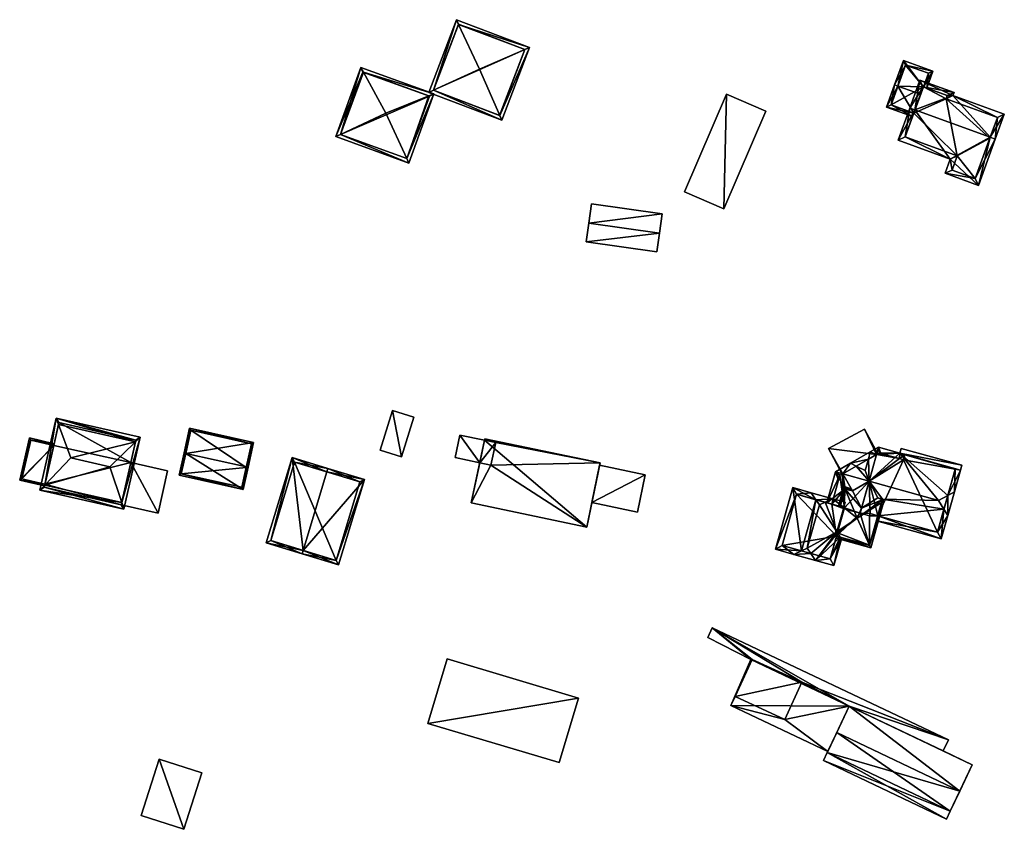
# Model space of a CAD drawing. Header units: inches. Extents: x 2528110 to 2532513, y 1151075 to 1152012.
# Tile 10 of 99: x 2529992 to 2530130, y 1151889 to 1152002. Entities that reach past the tile are written whole.
import ezdxf

# ---------------------------------------------------------------- set-up
doc = ezdxf.new("R2010")
doc.units = ezdxf.units.IN
doc.header["$MEASUREMENT"] = 0
doc.layers.add('Gebaeude Einzelhaus', color=10, linetype='Continuous')
doc.layers.add('Offenes Gebaeude', color=10, linetype='Continuous')

msp = doc.modelspace()

# ---------------------------------------------------------------- meshes
at = {"layer": 'Gebaeude Einzelhaus'}
mesh = msp.add_polyface(dxfattribs=at)
corners = [(2530052.888, 1152001.939, 397.579), (2530049.006, 1151991.765, 397.579), (2530049.656, 1151992.063, 397.795), (2530053.191, 1152001.288, 397.8), (2530056.109, 1151995.02, 399.933), (2530063.101, 1151998.043, 397.579), (2530062.444, 1151997.759, 397.8), (2530058.936, 1151988.523, 397.794), (2530059.221, 1151987.869, 397.578), (2530053.176, 1152001.294, 397.794), (2530049.653, 1151992.054, 397.791), (2530058.933, 1151988.515, 397.79), (2530062.456, 1151997.754, 397.795), (2530062.456, 1151997.754, 391.369), (2530053.176, 1152001.294, 391.369), (2530049.653, 1151992.054, 391.369), (2530058.933, 1151988.515, 391.369)]
mesh.append_faces([[corners[k] for k in face] for face in [(12, 6, 5), (11, 7, 8), (8, 7, 5), (5, 7, 12), (1, 2, 10), (1, 10, 8), (8, 10, 11), (0, 3, 9), (5, 3, 0), (5, 6, 3), (2, 0, 9), (2, 1, 0), (7, 6, 4), (7, 5, 6), (7, 8, 5), (7, 2, 8), (8, 2, 1), (7, 4, 2), (5, 3, 6), (6, 3, 4), (5, 0, 3), (0, 2, 3), (3, 2, 4), (0, 1, 2)]], dxfattribs={"color": 13})
mesh.append_faces([[corners[k] for k in face] for face in [(13, 16, 15), (13, 15, 14), (7, 16, 13), (11, 16, 7), (7, 13, 12), (15, 16, 10), (10, 16, 11), (14, 15, 2), (2, 15, 10), (9, 14, 2), (13, 14, 3), (3, 14, 9), (6, 13, 3), (12, 13, 6)]], dxfattribs={"color": 41})
mesh = msp.add_polyface(dxfattribs=at)
corners = [(2530114.719, 1151992.636, 397.755), (2530114.249, 1151992.806, 397.755), (2530113.126, 1151989.708, 396.334), (2530116.921, 1151988.863, 396.549), (2530116.751, 1151988.394, 396.334), (2530117.874, 1151991.493, 397.755), (2530118.25, 1151992.531, 397.323), (2530119.619, 1151994.729, 396.334), (2530115.488, 1151996.225, 396.334), (2530118.287, 1151992.518, 397.323), (2530118.756, 1151992.347, 397.324), (2530115.788, 1151995.585, 396.529), (2530118.979, 1151994.429, 396.53), (2530113.766, 1151990.008, 396.55), (2530118.979, 1151994.429, 389.537), (2530115.788, 1151995.585, 389.537), (2530113.766, 1151990.008, 389.537), (2530116.921, 1151988.863, 389.537), (2530118.287, 1151992.518, 389.537), (2530116.958, 1151988.85, 389.537)]
mesh.append_faces([[corners[k] for k in face] for face in [(1, 13, 2), (2, 13, 4), (4, 13, 3), (1, 0, 13), (12, 10, 9), (12, 7, 10), (12, 11, 7), (7, 11, 8), (8, 11, 1), (1, 11, 0), (6, 0, 5), (6, 8, 0), (0, 8, 1), (10, 7, 9), (9, 7, 6), (6, 7, 8), (0, 3, 5), (0, 2, 3), (3, 2, 4), (0, 1, 2)]], dxfattribs={"color": 13})
mesh.append_faces([[corners[k] for k in face] for face in [(18, 15, 14), (18, 16, 15), (18, 17, 16), (18, 19, 17), (14, 12, 18), (18, 12, 9), (16, 3, 13), (16, 17, 3), (0, 11, 13), (13, 11, 16), (16, 11, 15), (11, 14, 15), (11, 12, 14)]], dxfattribs={"color": 41})
mesh = msp.add_polyface(dxfattribs=at)
corners = [(2530036.621, 1151985.863, 398.045), (2530035.981, 1151985.563, 397.825), (2530046.228, 1151981.859, 397.825), (2530045.93, 1151982.506, 398.048), (2530043.009, 1151988.855, 400.242), (2530039.484, 1151995.253, 397.826), (2530039.85, 1151994.589, 398.076), (2530049.033, 1151991.269, 398.076), (2530049.73, 1151991.548, 397.825), (2530039.784, 1151994.613, 398.046), (2530045.928, 1151982.499, 398.045), (2530049.09, 1151991.248, 398.049), (2530049.09, 1151991.248, 391.369), (2530039.784, 1151994.613, 391.369), (2530036.621, 1151985.863, 391.369), (2530045.928, 1151982.499, 391.369)]
mesh.append_faces([[corners[k] for k in face] for face in [(6, 9, 5), (7, 6, 8), (8, 3, 11), (11, 7, 8), (8, 6, 5), (10, 3, 2), (0, 10, 2), (2, 3, 8), (9, 0, 1), (5, 9, 1), (1, 0, 2), (8, 6, 7), (7, 6, 4), (8, 5, 6), (7, 3, 8), (8, 3, 2), (7, 4, 3), (6, 0, 4), (6, 5, 0), (0, 5, 1), (0, 3, 4), (0, 2, 3), (0, 1, 2)]], dxfattribs={"color": 13})
mesh.append_faces([[corners[k] for k in face] for face in [(12, 15, 14), (12, 14, 13), (3, 15, 12), (10, 15, 3), (3, 12, 11), (14, 15, 0), (0, 15, 10), (13, 14, 9), (9, 14, 0), (12, 13, 6), (6, 13, 9), (7, 12, 6), (11, 12, 7)]], dxfattribs={"color": 41})
mesh = msp.add_polyface(dxfattribs=at)
corners = [(2530117.08, 1151989.303, 400.205), (2530114.748, 1151985.066, 397.841), (2530122.048, 1151982.421, 397.841), (2530116.375, 1151989.559, 400.205), (2530125.995, 1151978.733, 396.791), (2530121.324, 1151980.425, 396.791), (2530127.643, 1151985.475, 400.205), (2530128.346, 1151985.22, 400.205), (2530129.61, 1151988.708, 398.438), (2530122.42, 1151991.314, 398.438), (2530117.8, 1151993.491, 398.213), (2530122.581, 1151991.759, 398.213), (2530128.65, 1151988.259, 398.795), (2530121.46, 1151990.864, 398.795), (2530121.619, 1151991.305, 398.572), (2530118.25, 1151992.531, 398.57), (2530115.708, 1151985.516, 398.212), (2530123.009, 1151982.871, 398.212), (2530122.285, 1151980.875, 397.162), (2530125.545, 1151979.693, 397.162), (2530127.594, 1151985.34, 389.537), (2530125.545, 1151979.693, 389.537), (2530128.65, 1151988.259, 389.537), (2530121.46, 1151990.864, 389.537), (2530121.619, 1151991.305, 389.537), (2530118.287, 1151992.518, 397.323), (2530118.287, 1151992.518, 389.537), (2530118.25, 1151992.531, 397.323), (2530116.921, 1151988.863, 396.549), (2530115.708, 1151985.516, 389.537), (2530117.874, 1151991.493, 397.755), (2530116.921, 1151988.863, 389.537), (2530123.009, 1151982.871, 389.537), (2530122.285, 1151980.875, 389.537), (2530116.958, 1151988.85, 389.537)]
mesh.append_faces([[corners[k] for k in face] for face in [(5, 19, 4), (4, 19, 7), (7, 19, 6), (2, 18, 5), (5, 18, 19), (2, 17, 18), (0, 16, 3), (3, 16, 1), (1, 16, 2), (2, 16, 17), (11, 15, 10), (10, 15, 3), (3, 15, 0), (9, 14, 11), (11, 14, 15), (9, 13, 14), (6, 12, 7), (7, 12, 8), (8, 12, 9), (9, 12, 13), (0, 10, 3), (6, 9, 0), (0, 9, 10), (10, 9, 11), (7, 8, 6), (6, 8, 9), (6, 4, 7), (0, 2, 6), (6, 2, 4), (4, 2, 5), (3, 1, 0), (0, 1, 2)]], dxfattribs={"color": 13})
mesh.append_faces([[corners[k] for k in face] for face in [(23, 26, 24), (23, 34, 26), (34, 29, 31), (23, 32, 34), (34, 32, 29), (32, 21, 33), (23, 20, 32), (32, 20, 21), (23, 22, 20), (19, 18, 21), (21, 18, 33), (18, 32, 33), (18, 17, 32), (17, 16, 32), (32, 16, 29), (29, 28, 31), (30, 15, 27), (28, 0, 30), (30, 0, 15), (29, 16, 28), (28, 16, 0), (15, 25, 27), (25, 24, 26), (15, 14, 25), (25, 14, 24), (14, 23, 24), (14, 13, 23), (13, 12, 23), (23, 12, 22), (6, 20, 12), (12, 20, 22), (6, 19, 20), (20, 19, 21)]], dxfattribs={"color": 41})
mesh = msp.add_polyface(dxfattribs=at)
corners = [(2530006.011, 1151934.314, 399.998), (2529994.545, 1151936.07, 399.38), (2530006.316, 1151933.401, 399.38), (2529995.216, 1151936.764, 400), (2530004.338, 1151939.326, 403.391), (2529998.886, 1151940.563, 403.391), (2529996.824, 1151946.119, 399.38), (2529997.142, 1151945.262, 399.999), (2530008.595, 1151943.449, 399.38), (2530007.939, 1151942.814, 399.998), (2529995.144, 1151936.448, 399.756), (2530005.94, 1151934, 399.756), (2530007.998, 1151943.073, 399.783), (2529997.201, 1151945.521, 399.784), (2529997.201, 1151945.521, 389.938), (2530007.998, 1151943.073, 389.938), (2529995.245, 1151936.893, 396.136), (2529995.144, 1151936.448, 389.938), (2529996.474, 1151942.316, 396.136), (2529996.474, 1151942.316, 389.938), (2529995.245, 1151936.893, 389.938), (2530005.94, 1151934, 389.938), (2530007.282, 1151939.917, 396.28), (2530005.943, 1151934.015, 396.28), (2530005.943, 1151934.015, 389.938), (2530007.282, 1151939.917, 389.938)]
mesh.append_faces([[corners[k] for k in face] for face in [(12, 8, 9), (7, 6, 13), (13, 6, 12), (12, 6, 8), (2, 0, 8), (8, 0, 9), (3, 10, 1), (6, 3, 1), (6, 7, 3), (2, 11, 0), (1, 10, 2), (2, 10, 11), (9, 5, 4), (9, 7, 5), (8, 6, 9), (9, 6, 7), (0, 9, 4), (0, 8, 9), (0, 2, 8), (7, 3, 5), (7, 6, 3), (3, 6, 1), (3, 4, 5), (3, 0, 4), (3, 1, 0), (0, 1, 2)]], dxfattribs={"color": 13})
mesh.append_faces([[corners[k] for k in face] for face in [(20, 24, 17), (17, 24, 21), (14, 25, 19), (19, 25, 20), (20, 25, 24), (14, 15, 25), (15, 22, 25), (23, 21, 24), (23, 11, 21), (22, 0, 23), (23, 0, 11), (22, 9, 0), (15, 12, 22), (22, 12, 9), (11, 10, 21), (21, 10, 17), (17, 16, 20), (18, 14, 19), (18, 13, 14), (18, 7, 13), (16, 3, 18), (18, 3, 7), (17, 10, 16), (16, 10, 3), (13, 12, 14), (14, 12, 15)]], dxfattribs={"color": 41})
mesh = msp.add_polyface(dxfattribs=at)
corners = [(2530043.911, 1151947.194, 396.155), (2530045.207, 1151940.734, 396.155), (2530046.92, 1151946.262, 396.155), (2530042.198, 1151941.667, 396.155), (2530043.911, 1151947.194, 390.65), (2530046.92, 1151946.262, 390.65), (2530042.198, 1151941.667, 390.65), (2530045.207, 1151940.734, 390.65)]
mesh.append_faces([[corners[k] for k in face] for face in [(3, 1, 0), (0, 1, 2)]], dxfattribs={"color": 13})
mesh.append_faces([[corners[k] for k in face] for face in [(4, 7, 6), (4, 5, 7), (2, 1, 5), (5, 1, 7), (1, 3, 7), (7, 3, 6), (3, 0, 6), (6, 0, 4), (0, 2, 4), (4, 2, 5)]], dxfattribs={"color": 41})
mesh = msp.add_polyface(dxfattribs=at)
corners = [(2530023.457, 1151939.307, 396.122), (2530023.004, 1151936.15, 395.269), (2530023.699, 1151939.253, 396.122), (2530014.975, 1151941.206, 396.122), (2530014.036, 1151938.159, 395.269), (2530014.73, 1151941.261, 396.122), (2530024.476, 1151942.729, 395.269), (2530015.509, 1151944.738, 395.269), (2530024.178, 1151942.54, 395.329), (2530015.698, 1151944.439, 395.329), (2530014.335, 1151938.348, 395.336), (2530022.815, 1151936.449, 395.335), (2530023.436, 1151939.213, 390.286), (2530022.815, 1151936.449, 390.286), (2530024.178, 1151942.54, 390.286), (2530015.698, 1151944.439, 390.286), (2530014.335, 1151938.348, 390.286)]
mesh.append_faces([[corners[k] for k in face] for face in [(1, 11, 2), (2, 11, 0), (1, 10, 11), (10, 5, 3), (1, 4, 10), (10, 4, 5), (5, 9, 3), (8, 2, 0), (8, 6, 2), (5, 7, 9), (9, 7, 8), (8, 7, 6), (3, 7, 5), (0, 6, 3), (3, 6, 7), (0, 2, 6), (4, 3, 5), (4, 1, 3), (3, 1, 0), (0, 1, 2)]], dxfattribs={"color": 13})
mesh.append_faces([[corners[k] for k in face] for face in [(12, 13, 16), (12, 16, 15), (12, 15, 14), (11, 10, 13), (13, 10, 16), (3, 16, 10), (3, 15, 16), (3, 9, 15), (9, 8, 15), (15, 8, 14), (0, 12, 8), (8, 12, 14), (0, 11, 12), (12, 11, 13)]], dxfattribs={"color": 41})
mesh = msp.add_polyface(dxfattribs=at)
corners = [(2530111.718, 1151941.032, 394.635), (2530110.036, 1151944.591, 394.636), (2530104.97, 1151941.876, 394.636), (2530111.891, 1151941.13, 394.635), (2530106.979, 1151938.349, 394.635), (2530106.887, 1151938.298, 394.635), (2530110.036, 1151944.591, 387.483), (2530111.891, 1151941.13, 387.483), (2530104.97, 1151941.876, 387.483), (2530106.887, 1151938.298, 387.483), (2530106.979, 1151938.349, 387.483), (2530111.718, 1151941.032, 387.483)]
mesh.append_faces([[corners[k] for k in face] for face in [(0, 2, 4), (4, 2, 5), (3, 1, 0), (0, 1, 2)]], dxfattribs={"color": 13})
mesh.append_faces([[corners[k] for k in face] for face in [(11, 6, 7), (10, 8, 11), (11, 8, 6), (10, 9, 8), (8, 9, 2), (2, 9, 5), (2, 1, 8), (8, 1, 6), (6, 3, 7), (6, 1, 3)]], dxfattribs={"color": 41})
mesh = msp.add_polyface(dxfattribs=at)
corners = [(2529996.474, 1151942.316, 396.136), (2529993.08, 1151943.358, 396.136), (2529991.715, 1151937.453, 396.136), (2529996.53, 1151942.56, 396.136), (2529995.245, 1151936.893, 396.136), (2529995.19, 1151936.65, 396.136), (2529993.268, 1151943.058, 396.136), (2529992.015, 1151937.64, 396.136), (2529993.268, 1151943.058, 389.938), (2529996.474, 1151942.316, 389.938), (2529992.015, 1151937.64, 389.938), (2529995.245, 1151936.893, 389.938)]
mesh.append_faces([[corners[k] for k in face] for face in [(2, 7, 5), (5, 7, 4), (6, 3, 0), (2, 1, 7), (7, 1, 6), (6, 1, 3), (0, 2, 4), (4, 2, 5), (3, 1, 0), (0, 1, 2)]], dxfattribs={"color": 13})
mesh.append_faces([[corners[k] for k in face] for face in [(9, 10, 8), (9, 11, 10), (10, 11, 7), (7, 11, 4), (7, 6, 10), (10, 6, 8), (8, 0, 9), (8, 6, 0)]], dxfattribs={"color": 41})
mesh = msp.add_polyface(dxfattribs=at)
corners = [(2530053.349, 1151943.761, 396.199), (2530052.693, 1151940.617, 396.199), (2530056.143, 1151939.897, 396.199), (2530056.799, 1151943.042, 396.199), (2530056.841, 1151943.245, 401.035), (2530056.799, 1151943.042, 401.005), (2530073.003, 1151939.874, 401.035), (2530054.966, 1151934.254, 399.686), (2530071.128, 1151930.883, 399.686), (2530052.693, 1151940.617, 390.175), (2530053.349, 1151943.761, 390.175), (2530056.143, 1151939.897, 390.175), (2530056.799, 1151943.042, 390.175), (2530058.376, 1151942.713, 390.175), (2530057.72, 1151939.568, 390.175), (2530054.966, 1151934.254, 390.175), (2530056.841, 1151943.245, 390.175), (2530071.128, 1151930.883, 390.175), (2530071.841, 1151934.3, 396.606), (2530071.841, 1151934.3, 396.706), (2530073.003, 1151939.874, 390.175), (2530072.933, 1151939.537, 396.606), (2530072.933, 1151939.537, 396.706)]
mesh.append_faces([[corners[k] for k in face] for face in [(5, 8, 6), (5, 7, 8), (4, 5, 6), (0, 2, 3), (0, 1, 2)]], dxfattribs={"color": 13})
mesh.append_faces([[corners[k] for k in face] for face in [(20, 13, 16), (16, 13, 12), (11, 14, 15), (15, 14, 17), (17, 14, 20), (20, 14, 13), (4, 6, 16), (16, 6, 20), (22, 6, 19), (6, 22, 21), (18, 20, 21), (21, 20, 6), (18, 17, 20), (19, 8, 18), (8, 19, 6), (18, 8, 17), (8, 7, 17), (17, 7, 15), (15, 2, 11), (3, 16, 12), (3, 4, 16), (2, 5, 3), (3, 5, 4), (15, 7, 2), (2, 7, 5), (11, 13, 14), (11, 12, 13), (9, 10, 11), (11, 10, 12), (10, 3, 12), (10, 0, 3), (9, 11, 1), (1, 11, 2), (1, 0, 9), (9, 0, 10)]], dxfattribs={"color": 41})
mesh = msp.add_polyface(dxfattribs=at)
corners = [(2530121.694, 1151935.322, 398.253), (2530122.614, 1151935.826, 397.565), (2530123.46, 1151938.855, 394.615), (2530114.983, 1151941.224, 394.615), (2530111.718, 1151941.032, 395.612), (2530112.004, 1151942.056, 394.616), (2530110.68, 1151937.316, 399.231), (2530120.386, 1151934.604, 399.231), (2530121.149, 1151933.37, 398.359), (2530112.544, 1151934.778, 397.51), (2530111.9, 1151932.475, 395.391), (2530111.904, 1151934.978, 397.528), (2530111.917, 1151934.953, 397.51), (2530120.768, 1151929.22, 394.727), (2530111.699, 1151931.754, 394.727), (2530121.685, 1151932.503, 397.747), (2530114.923, 1151940.469, 395.312), (2530115.69, 1151940.973, 394.663), (2530115.504, 1151940.3, 395.318), (2530112.103, 1151941.25, 395.318), (2530122.724, 1151939.008, 394.663), (2530120.248, 1151930.144, 395.392), (2530105.466, 1151934.086, 395.51), (2530106.639, 1151933.758, 396.601), (2530107.331, 1151936.234, 396.601), (2530106.979, 1151938.349, 395.787), (2530108.346, 1151935.951, 397.545), (2530105.959, 1151938.634, 394.838), (2530104.744, 1151934.287, 394.838), (2530109.62, 1151933.523, 399.231), (2530111.881, 1151934.963, 397.545), (2530106.598, 1151938.134, 395.51), (2530106.598, 1151938.134, 395.313), (2530106.397, 1151937.417, 394.838), (2530108.054, 1151939.82, 397.447), (2530108.874, 1151939.422, 398.147), (2530110.144, 1151938.806, 399.231), (2530110.567, 1151940.38, 397.723), (2530112.103, 1151941.25, 394.907), (2530110.84, 1151941.398, 396.748), (2530112.316, 1151941.191, 394.615), (2530123.648, 1151939.529, 394.366), (2530115.17, 1151941.896, 394.366), (2530120.248, 1151930.144, 387.483), (2530111.9, 1151932.475, 387.483), (2530122.724, 1151939.008, 387.483), (2530115.69, 1151940.973, 387.483), (2530115.504, 1151940.3, 387.483), (2530111.891, 1151941.13, 394.635), (2530112.103, 1151941.25, 387.483), (2530111.891, 1151941.13, 387.483), (2530111.718, 1151941.032, 394.635), (2530114.923, 1151940.469, 387.483), (2530110.68, 1151937.316, 387.483), (2530110.84, 1151932.771, 387.483), (2530109.421, 1151932.808, 387.483), (2530110.748, 1151932.44, 387.483), (2530111.718, 1151941.032, 387.483), (2530106.979, 1151938.349, 394.635), (2530106.887, 1151938.298, 394.635), (2530106.598, 1151938.134, 387.483), (2530106.887, 1151938.298, 387.483), (2530105.466, 1151934.086, 387.483), (2530107.244, 1151933.589, 387.483), (2530109.421, 1151932.809, 387.483), (2530106.979, 1151938.349, 387.483), (2530107.198, 1151933.426, 387.483), (2530114.983, 1151941.224, 394.516), (2530115.17, 1151941.896, 394.266), (2530123.46, 1151938.855, 394.515), (2530123.648, 1151939.529, 394.266)]
mesh.append_faces([[corners[k] for k in face] for face in [(2, 41, 3), (3, 41, 42), (39, 37, 34), (34, 37, 35), (5, 4, 39), (39, 4, 37), (40, 38, 5), (5, 38, 4), (27, 32, 33), (27, 25, 32), (27, 34, 25), (25, 34, 35), (37, 35, 36), (37, 34, 35), (37, 39, 34), (5, 38, 40), (37, 4, 39), (39, 4, 5), (5, 4, 38), (37, 6, 4), (37, 36, 6), (35, 6, 36), (34, 25, 35), (35, 25, 6), (34, 27, 25), (25, 27, 32), (32, 27, 33), (27, 31, 28), (28, 31, 22), (27, 25, 31), (30, 6, 29), (30, 11, 6), (30, 12, 11), (25, 26, 6), (6, 26, 29), (22, 24, 28), (28, 24, 27), (27, 24, 25), (25, 24, 26), (22, 23, 24), (0, 15, 8), (0, 1, 15), (21, 14, 10), (21, 13, 14), (21, 15, 13), (21, 8, 15), (20, 17, 2), (1, 20, 2), (1, 0, 20), (3, 19, 5), (5, 19, 4), (3, 16, 19), (2, 17, 3), (3, 17, 16), (16, 17, 18), (15, 0, 8), (8, 0, 7), (15, 1, 0), (8, 13, 15), (8, 10, 13), (13, 10, 14), (12, 9, 11), (11, 9, 6), (6, 9, 7), (7, 9, 8), (8, 9, 10), (0, 3, 7), (7, 3, 6), (6, 3, 4), (4, 3, 5), (0, 2, 3), (0, 1, 2)]], dxfattribs={"color": 13})
mesh.append_faces([[corners[k] for k in face] for face in [(67, 70, 69), (68, 70, 67), (42, 70, 68), (41, 70, 42), (69, 70, 41), (2, 69, 41), (67, 69, 3), (3, 69, 2), (68, 67, 42), (42, 67, 3), (57, 53, 65), (37, 25, 35), (37, 4, 25), (25, 4, 58), (58, 4, 51), (65, 63, 61), (61, 63, 60), (60, 63, 62), (63, 64, 66), (65, 53, 63), (63, 53, 64), (32, 22, 31), (32, 62, 22), (32, 60, 62), (32, 59, 60), (60, 59, 61), (32, 58, 59), (32, 25, 58), (32, 31, 25), (52, 50, 49), (52, 57, 50), (47, 53, 52), (52, 53, 57), (53, 54, 55), (55, 54, 56), (47, 44, 53), (53, 44, 54), (47, 43, 44), (46, 45, 47), (47, 45, 43), (16, 38, 19), (16, 52, 38), (38, 52, 49), (16, 47, 52), (16, 18, 47), (38, 51, 19), (19, 51, 4), (38, 48, 51), (38, 49, 48), (48, 49, 50), (18, 17, 47), (47, 17, 46), (17, 20, 46), (46, 20, 45), (20, 43, 45), (8, 21, 0), (0, 21, 20), (20, 21, 43), (43, 10, 44), (43, 21, 10)]], dxfattribs={"color": 41})
mesh = msp.add_polyface(dxfattribs=at)
corners = [(2530031.423, 1151927.615, 400.851), (2530036.38, 1151925.594, 396.225), (2530039.991, 1151937.546, 396.225), (2530031.278, 1151927.136, 400.851), (2530034.745, 1151938.61, 400.851), (2530034.89, 1151939.088, 400.851), (2530029.865, 1151940.606, 396.225), (2530026.253, 1151928.655, 396.225), (2530036.046, 1151926.218, 396.659), (2530039.368, 1151937.213, 396.659), (2530030.199, 1151939.983, 396.666), (2530026.876, 1151928.989, 396.665), (2530030.199, 1151939.983, 389.948), (2530039.368, 1151937.213, 389.948), (2530026.876, 1151928.989, 389.948), (2530036.046, 1151926.218, 389.948)]
mesh.append_faces([[corners[k] for k in face] for face in [(0, 8, 3), (11, 0, 3), (7, 11, 3), (10, 11, 6), (6, 11, 7), (4, 10, 5), (9, 4, 5), (5, 10, 6), (2, 8, 9), (2, 9, 5), (3, 8, 1), (1, 8, 2), (0, 7, 3), (5, 6, 4), (4, 6, 0), (0, 6, 7), (0, 2, 4), (4, 2, 5), (3, 1, 0), (0, 1, 2)]], dxfattribs={"color": 13})
mesh.append_faces([[corners[k] for k in face] for face in [(12, 15, 14), (13, 15, 12), (9, 15, 13), (8, 15, 9), (14, 15, 8), (0, 14, 8), (11, 14, 0), (12, 14, 11), (10, 12, 11), (4, 12, 10), (13, 12, 9), (9, 12, 4)]], dxfattribs={"color": 41})
mesh = msp.add_polyface(dxfattribs=at)
corners = [(2530007.282, 1151939.917, 396.28), (2530011.088, 1151932.849, 396.28), (2530012.425, 1151938.751, 396.28), (2530005.943, 1151934.015, 396.28), (2530007.282, 1151939.917, 389.938), (2530012.425, 1151938.751, 389.938), (2530011.088, 1151932.849, 389.938), (2530005.943, 1151934.015, 389.938)]
mesh.append_faces([[corners[k] for k in face] for face in [(3, 1, 0), (0, 1, 2)]], dxfattribs={"color": 13})
mesh.append_faces([[corners[k] for k in face] for face in [(4, 6, 7), (4, 5, 6), (2, 1, 5), (5, 1, 6), (7, 6, 3), (3, 6, 1), (0, 2, 4), (4, 2, 5)]], dxfattribs={"color": 41})
mesh = msp.add_polyface(dxfattribs=at)
corners = [(2530106.163, 1151930.222, 398.125), (2530103.72, 1151933.991, 401.127), (2530102.019, 1151927.904, 401.127), (2530104.514, 1151934.352, 400.531), (2530102.522, 1151927.168, 400.518), (2530103.18, 1151926.205, 399.722), (2530106.603, 1151929.455, 397.562), (2530105.758, 1151925.485, 397.335), (2530106.257, 1151930.057, 398.004), (2530106.848, 1151929.387, 397.335), (2530107.114, 1151933.625, 398.125), (2530105.575, 1151934.834, 399.735), (2530107.315, 1151934.347, 398.124), (2530102.57, 1151935.673, 399.735), (2530103.228, 1151934.711, 400.531), (2530099.978, 1151936.398, 397.335), (2530101.207, 1151927.536, 400.518), (2530097.569, 1151927.774, 397.335), (2530100.146, 1151927.054, 399.722), (2530105.238, 1151926.409, 398.003), (2530100.498, 1151935.474, 398.003), (2530098.493, 1151928.294, 398.004), (2530100.498, 1151935.474, 387.483), (2530105.466, 1151934.086, 395.51), (2530105.466, 1151934.086, 387.483), (2530106.639, 1151933.758, 397.6), (2530106.639, 1151933.758, 397.586), (2530106.639, 1151933.758, 397.551), (2530106.639, 1151933.758, 396.601), (2530098.493, 1151928.294, 387.483), (2530105.238, 1151926.409, 387.483), (2530106.126, 1151929.589, 397.562), (2530106.126, 1151929.589, 387.483), (2530107.244, 1151933.589, 387.483), (2530107.198, 1151933.426, 387.483)]
mesh.append_faces([[corners[k] for k in face] for face in [(18, 4, 5), (18, 16, 4), (18, 21, 16), (20, 13, 14), (20, 15, 13), (18, 17, 21), (21, 17, 20), (20, 17, 15), (11, 14, 13), (11, 3, 14), (4, 19, 5), (5, 19, 7), (7, 19, 9), (9, 19, 6), (6, 19, 8), (3, 11, 10), (10, 11, 12), (16, 4, 2), (16, 18, 4), (4, 18, 5), (14, 2, 1), (14, 16, 2), (16, 17, 18), (14, 15, 16), (16, 15, 17), (14, 13, 15), (11, 14, 3), (3, 14, 1), (11, 13, 14), (3, 10, 11), (11, 10, 12), (3, 0, 10), (6, 7, 9), (0, 5, 8), (8, 5, 6), (6, 5, 7), (0, 4, 5), (0, 2, 4), (3, 1, 0), (0, 1, 2)]], dxfattribs={"color": 13})
mesh.append_faces([[corners[k] for k in face] for face in [(24, 32, 22), (22, 32, 29), (29, 32, 30), (24, 34, 32), (24, 33, 34), (31, 30, 32), (8, 19, 31), (31, 19, 30), (19, 29, 30), (16, 21, 4), (4, 21, 19), (19, 21, 29), (21, 20, 29), (29, 20, 22), (25, 3, 10), (28, 23, 27), (27, 23, 26), (26, 23, 25), (25, 23, 3), (3, 23, 14), (14, 23, 20), (20, 23, 22), (22, 23, 24)]], dxfattribs={"color": 41})
mesh = msp.add_polyface(dxfattribs=at)
corners = [(2530110.747, 1151928.346, 397.604), (2530110.908, 1151927.994, 397.335), (2530112.731, 1151934.521, 397.335), (2530112.526, 1151934.713, 397.603), (2530112.616, 1151934.779, 397.528), (2530109.01, 1151932.139, 400.495), (2530106.059, 1151929.348, 397.335), (2530106.257, 1151930.057, 398.004), (2530106.126, 1151929.589, 397.562), (2530106.163, 1151930.222, 398.125), (2530108.187, 1151936.254, 397.335), (2530107.158, 1151936.541, 397.335), (2530107.314, 1151936.171, 397.6), (2530109.62, 1151933.523, 399.231), (2530108.346, 1151935.951, 397.545), (2530112.569, 1151934.792, 397.528), (2530111.904, 1151934.978, 397.528), (2530111.881, 1151934.963, 397.545), (2530106.399, 1151933.825, 397.335), (2530106.552, 1151933.782, 397.504), (2530106.639, 1151933.758, 397.6), (2530107.114, 1151933.625, 398.125), (2530106.603, 1151929.455, 397.562), (2530110.734, 1151928.301, 397.561), (2530107.331, 1151936.234, 397.545), (2530112.544, 1151934.778, 397.545), (2530111.917, 1151934.953, 397.51), (2530112.544, 1151934.778, 397.51), (2530107.331, 1151936.234, 396.601), (2530106.639, 1151933.758, 397.551), (2530106.639, 1151933.758, 397.586), (2530106.639, 1151933.758, 396.601), (2530110.734, 1151928.301, 387.483), (2530106.126, 1151929.589, 387.483), (2530111.9, 1151932.475, 395.391), (2530111.9, 1151932.475, 387.483), (2530110.748, 1151932.44, 387.483), (2530110.84, 1151932.771, 387.483), (2530109.421, 1151932.809, 387.483), (2530107.198, 1151933.426, 387.483)]
mesh.append_faces([[corners[k] for k in face] for face in [(12, 20, 19), (11, 12, 18), (18, 12, 19), (4, 25, 15), (4, 3, 25), (17, 16, 25), (25, 16, 15), (10, 24, 11), (11, 24, 12), (10, 14, 24), (0, 1, 23), (22, 6, 8), (22, 1, 6), (22, 23, 1), (0, 2, 1), (0, 3, 2), (2, 3, 4), (12, 21, 5), (5, 21, 9), (12, 20, 21), (12, 19, 20), (12, 18, 19), (12, 11, 18), (13, 3, 17), (17, 3, 16), (16, 3, 15), (15, 3, 4), (13, 5, 3), (10, 12, 14), (14, 12, 13), (13, 12, 5), (10, 11, 12), (7, 5, 9), (6, 0, 8), (8, 0, 7), (7, 0, 5), (6, 1, 0), (0, 2, 5), (5, 2, 3), (3, 2, 4), (0, 1, 2)]], dxfattribs={"color": 13})
mesh.append_faces([[corners[k] for k in face] for face in [(38, 33, 39), (38, 32, 33), (38, 36, 32), (32, 36, 35), (35, 36, 37), (0, 23, 3), (25, 34, 27), (34, 32, 35), (25, 23, 34), (34, 23, 32), (23, 25, 3), (32, 22, 33), (33, 22, 8), (32, 23, 22), (30, 20, 12), (28, 31, 24), (24, 31, 29), (29, 12, 24), (29, 30, 12), (24, 14, 28), (17, 25, 26), (26, 25, 27)]], dxfattribs={"color": 41})
mesh = msp.add_polyface(dxfattribs=at)
corners = [(2530069.978, 1151906.928, 395.962), (2530051.596, 1151912.431, 395.962), (2530048.889, 1151903.388, 395.962), (2530067.27, 1151897.884, 395.962), (2530051.596, 1151912.431, 386.576), (2530069.978, 1151906.928, 386.576), (2530048.889, 1151903.388, 386.576), (2530067.27, 1151897.884, 386.576)]
mesh.append_faces([[corners[k] for k in face] for face in [(0, 2, 3), (0, 1, 2)]], dxfattribs={"color": 13})
mesh.append_faces([[corners[k] for k in face] for face in [(4, 5, 6), (6, 5, 7), (0, 3, 5), (5, 3, 7), (3, 2, 7), (7, 2, 6), (2, 1, 6), (6, 1, 4), (1, 0, 4), (4, 0, 5)]], dxfattribs={"color": 41})
mesh = msp.add_polyface(dxfattribs=at)
corners = [(2530107.903, 1151905.804, 394.803), (2530106.145, 1151902.119, 395.87), (2530123.37, 1151893.904, 395.87), (2530125.128, 1151897.589, 394.803), (2530104.795, 1151899.288, 394.803), (2530122.019, 1151891.073, 394.803), (2530122.019, 1151891.073, 394.377), (2530104.27, 1151898.188, 394.377), (2530121.494, 1151889.971, 394.377), (2530104.795, 1151899.288, 394.377), (2530123.37, 1151893.904, 383.507), (2530122.02, 1151891.073, 383.507), (2530125.128, 1151897.589, 383.507), (2530121.036, 1151899.54, 391.972), (2530121.036, 1151899.54, 392.072), (2530107.903, 1151905.804, 383.507), (2530107.903, 1151905.804, 391.972), (2530107.903, 1151905.804, 392.072), (2530104.88, 1151899.466, 391.972), (2530104.795, 1151899.288, 383.507), (2530106.145, 1151902.119, 383.507), (2530104.88, 1151899.466, 392.072), (2530121.494, 1151889.971, 383.507), (2530104.27, 1151898.188, 383.507)]
mesh.append_faces([[corners[k] for k in face] for face in [(9, 7, 6), (6, 7, 8), (1, 5, 2), (1, 4, 5), (0, 2, 3), (0, 1, 2)]], dxfattribs={"color": 13})
mesh.append_faces([[corners[k] for k in face] for face in [(19, 22, 23), (19, 11, 22), (9, 19, 7), (7, 19, 23), (8, 22, 6), (6, 22, 11), (8, 7, 22), (22, 7, 23), (20, 10, 19), (19, 10, 11), (20, 15, 10), (10, 15, 12), (5, 4, 6), (6, 4, 9), (20, 16, 15), (20, 18, 16), (21, 1, 17), (17, 1, 0), (18, 9, 21), (21, 9, 1), (1, 9, 4), (20, 19, 18), (18, 19, 9), (0, 14, 17), (13, 15, 16), (13, 12, 15), (0, 3, 14), (14, 3, 13), (13, 3, 12), (3, 10, 12), (3, 6, 10), (10, 6, 11), (3, 2, 6), (6, 2, 5)]], dxfattribs={"color": 41})
mesh = msp.add_polyface(dxfattribs=at)
corners = [(2530011.243, 1151898.36, 390.363), (2530014.688, 1151888.55, 390.363), (2530017.219, 1151896.444, 390.363), (2530008.711, 1151890.466, 390.363), (2530011.243, 1151898.36, 383.997), (2530017.219, 1151896.444, 383.997), (2530008.711, 1151890.466, 383.997), (2530014.688, 1151888.55, 383.997)]
mesh.append_faces([[corners[k] for k in face] for face in [(3, 1, 0), (0, 1, 2)]], dxfattribs={"color": 13})
mesh.append_faces([[corners[k] for k in face] for face in [(4, 7, 6), (4, 5, 7), (2, 1, 5), (5, 1, 7), (1, 3, 7), (7, 3, 6), (3, 0, 6), (6, 0, 4), (0, 2, 4), (4, 2, 5)]], dxfattribs={"color": 41})
at = {"layer": 'Offenes Gebaeude'}
mesh = msp.add_polyface(dxfattribs=at)
corners = [(2530090.726, 1151991.496, 397.006), (2530090.313, 1151975.468, 397.005), (2530096.206, 1151989.133, 397.006), (2530084.833, 1151977.831, 397.005), (2530090.726, 1151991.496, 396.906), (2530096.206, 1151989.133, 396.906), (2530084.833, 1151977.831, 396.905), (2530090.313, 1151975.468, 396.905)]
mesh.append_faces([[corners[k] for k in face] for face in [(3, 1, 0), (0, 1, 2)]], dxfattribs={"color": 13})
mesh.append_faces([[corners[k] for k in face] for face in [(4, 7, 6), (5, 7, 4), (2, 7, 5), (1, 7, 2), (6, 7, 3), (3, 7, 1), (4, 6, 0), (0, 6, 3), (5, 4, 2), (2, 4, 0)]], dxfattribs={"color": 41})
mesh = msp.add_polyface(dxfattribs=at)
corners = [(2530071.416, 1151973.444, 397.515), (2530081.701, 1151974.76, 396.946), (2530071.804, 1151976.168, 396.946), (2530071.048, 1151970.85, 396.946), (2530081.314, 1151972.036, 397.515), (2530080.945, 1151969.443, 396.946), (2530071.416, 1151973.444, 397.415), (2530071.804, 1151976.168, 396.846), (2530071.048, 1151970.85, 396.846), (2530080.945, 1151969.443, 396.846), (2530081.314, 1151972.036, 397.415), (2530081.701, 1151974.76, 396.846)]
mesh.append_faces([[corners[k] for k in face] for face in [(5, 4, 3), (4, 1, 0), (3, 4, 0), (0, 1, 2)]], dxfattribs={"color": 13})
mesh.append_faces([[corners[k] for k in face] for face in [(8, 10, 9), (6, 11, 10), (6, 10, 8), (7, 11, 6), (2, 11, 7), (1, 11, 2), (10, 11, 1), (4, 10, 1), (9, 10, 5), (5, 10, 4), (8, 9, 3), (3, 9, 5), (6, 8, 3), (0, 6, 3), (7, 6, 2), (2, 6, 0)]], dxfattribs={"color": 41})
mesh = msp.add_polyface(dxfattribs=at)
corners = [(2530079.32, 1151938.205, 396.135), (2530072.933, 1151939.537, 396.706), (2530071.841, 1151934.3, 396.706), (2530078.228, 1151932.968, 396.135), (2530071.841, 1151934.3, 396.606), (2530078.228, 1151932.968, 396.035), (2530079.32, 1151938.205, 396.035), (2530072.933, 1151939.537, 396.606)]
mesh.append_faces([[corners[k] for k in face] for face in [(0, 2, 3), (0, 1, 2)]], dxfattribs={"color": 13})
mesh.append_faces([[corners[k] for k in face] for face in [(6, 4, 7), (6, 5, 4), (6, 7, 0), (0, 7, 1), (0, 3, 6), (6, 3, 5), (5, 3, 4), (4, 3, 2)]], dxfattribs={"color": 41})
mesh = msp.add_polyface(dxfattribs=at)
corners = [(2530121.772, 1151901.095, 392.072), (2530107.903, 1151905.804, 392.072), (2530121.036, 1151899.54, 392.072), (2530101.246, 1151909.17, 392.072), (2530098.85, 1151903.946, 392.072), (2530104.88, 1151899.466, 392.072), (2530088.7, 1151916.749, 392.072), (2530094.117, 1151912.331, 392.072), (2530088.074, 1151915.426, 392.072), (2530094.313, 1151912.351, 392.072), (2530091.916, 1151907.128, 392.072), (2530091.298, 1151905.895, 392.072), (2530101.246, 1151909.17, 392.387), (2530091.916, 1151907.128, 392.387), (2530098.85, 1151903.946, 392.387), (2530094.313, 1151912.351, 392.387), (2530104.88, 1151899.466, 391.972), (2530091.298, 1151905.895, 391.972), (2530121.036, 1151899.54, 391.972), (2530121.772, 1151901.095, 391.972), (2530088.7, 1151916.749, 391.972), (2530088.074, 1151915.426, 391.972), (2530094.117, 1151912.331, 391.972), (2530107.903, 1151905.804, 391.972)]
mesh.append_faces([[corners[k] for k in face] for face in [(15, 13, 12), (12, 13, 14), (10, 11, 4), (4, 11, 5), (9, 7, 10), (10, 7, 11), (3, 6, 9), (9, 6, 7), (7, 6, 8), (3, 0, 6), (1, 3, 4), (1, 4, 5), (3, 1, 0), (0, 1, 2)]], dxfattribs={"color": 13})
mesh.append_faces([[corners[k] for k in face] for face in [(23, 19, 18), (23, 20, 19), (23, 22, 20), (20, 22, 21), (16, 17, 23), (23, 17, 22), (11, 7, 17), (17, 7, 22), (7, 8, 22), (22, 8, 21), (8, 6, 21), (21, 6, 20), (6, 0, 20), (20, 0, 19), (19, 0, 18), (18, 0, 2), (17, 16, 11), (11, 16, 5), (3, 9, 12), (12, 9, 15), (4, 3, 14), (14, 3, 12), (10, 4, 13), (13, 4, 14), (9, 10, 15), (15, 10, 13)]], dxfattribs={"color": 41})

doc.saveas('drawing.dxf')
